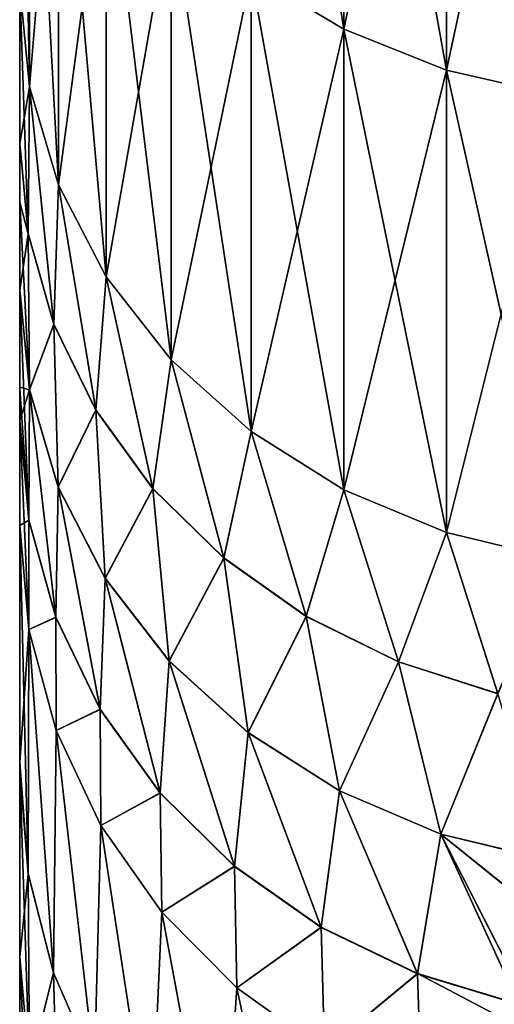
# Model space of a CAD drawing. Header units: metres. Extents: x -37.4 to 37.6, y -35 to 35.
# Tile 4 of 256: x -37.375 to -36.643, y -16.143 to -14.627. Entities that reach past the tile are written whole.
import ezdxf

# ---------------------------------------------------------------- set-up
doc = ezdxf.new("R2010")
doc.units = ezdxf.units.M
doc.layers.add('solid_506616_SW0001', color=7, linetype='CONTINUOUS')

msp = doc.modelspace()

# ---------------------------------------------------------------- linework, layer by layer
at = {"layer": 'solid_506616_SW0001'}
for points in [[(-37.375, -16.242535, -137.667511), (-37.375, 16.299999, -136.301376), (-37.375, 16.242304, -137.670242)], [(-37.375, -16.299999, -136.29863), (-37.375, 16.242535, -134.932495), (-37.375, 16.299999, -136.301376)], [(-37.375, -16.242535, -137.667511), (-37.375, -16.299999, -136.29863), (-37.375, 16.299999, -136.301376)], [(-37.375, -16.070547, -133.574646), (-37.375, 16.070547, -133.574646), (-37.375, 16.242535, -134.932495)], [(-37.375, -16.242304, -134.929764), (-37.375, -16.070547, -133.574646), (-37.375, 16.242535, -134.932495)], [(-37.375, -16.299999, -136.29863), (-37.375, -16.242304, -134.929764), (-37.375, 16.242535, -134.932495)], [(-37.375, -16.242535, -137.667511), (-37.375, 16.242304, -137.670242), (-37.375, 16.070547, -139.025345)], [(-37.375, -16.070547, -139.025345), (-37.375, 16.070547, -139.025345), (-37.375, 15.784719, -140.434357)], [(-37.375, -16.070547, -139.025345), (-37.375, -16.242535, -137.667511), (-37.375, 16.070547, -139.025345)], [(-37.375, -15.784718, -132.165634), (-37.375, 15.784716, -132.165604), (-37.375, 16.070547, -133.574646)], [(-37.375, -16.070547, -133.574646), (-37.375, -15.784718, -132.165634), (-37.375, 16.070547, -133.574646)], [(-37.375, -15.784718, -140.434402), (-37.375, 15.784719, -140.434357), (-37.375, 15.770967, -140.49202)], [(-37.375, -15.784718, -140.434402), (-37.375, -16.070547, -139.025345), (-37.375, 15.784719, -140.434357)], [(-37.375, -15.770964, -132.107971), (-37.375, 15.770816, -132.10733), (-37.375, 15.784716, -132.165604)], [(-37.375, -15.784718, -132.165634), (-37.375, -15.770964, -132.107971), (-37.375, 15.784716, -132.165604)], [(-37.375, -15.770818, -140.492661), (-37.375, 15.770967, -140.49202), (-37.375, 15.40585, -141.81311)], [(-37.375, -15.770818, -140.492661), (-37.375, -15.784718, -140.434402), (-37.375, 15.770967, -140.49202)], [(-37.375, -15.405846, -130.786865), (-37.375, 15.405847, -130.78688), (-37.375, 15.770816, -132.10733)], [(-37.375, -15.770964, -132.107971), (-37.375, -15.405846, -130.786865), (-37.375, 15.770816, -132.10733)], [(-37.375, -15.405853, -141.81311), (-37.375, 15.40585, -141.81311), (-37.375, 15.24365, -142.260132)], [(-37.375, -15.405853, -141.81311), (-37.375, -15.770818, -140.492661), (-37.375, 15.40585, -141.81311)], [(-37.375, -15.244161, -130.340683), (-37.375, 15.244059, -130.340805), (-37.375, 15.405847, -130.78688)], [(-37.375, -15.405846, -130.786865), (-37.375, -15.244161, -130.340683), (-37.375, 15.405847, -130.78688)], [(-37.375, -15.195622, -130.225433), (-37.375, 15.192915, -130.219223), (-37.375, 15.244059, -130.340805)], [(-37.375, -15.244161, -130.340683), (-37.375, -15.195622, -130.225433), (-37.375, 15.244059, -130.340805)], [(-37.375, -15.192954, -142.380692), (-37.375, 15.24365, -142.260132), (-37.375, 15.191766, -142.383408)], [(-37.375, -15.244075, -142.259171), (-37.375, -15.405853, -141.81311), (-37.375, 15.24365, -142.260132)], [(-37.375, -15.192954, -142.380692), (-37.375, -15.244075, -142.259171), (-37.375, 15.24365, -142.260132)], [(-37.375, -15.042932, -129.902328), (-37.375, 15.043387, -129.902878), (-37.375, 15.192915, -130.219223)], [(-37.375, -15.195622, -130.225433), (-37.375, -15.042932, -129.902328), (-37.375, 15.192915, -130.219223)], [(-37.375, -15.043393, -142.697113), (-37.375, 15.191766, -142.383408), (-37.375, 15.042708, -142.698517)], [(-37.375, -15.043393, -142.697113), (-37.375, -15.192954, -142.380692), (-37.375, 15.191766, -142.383408)], [(-37.375, -14.908561, -129.637589), (-37.375, 14.908178, -129.636856), (-37.375, 15.043387, -129.902878)], [(-37.375, -15.042932, -129.902328), (-37.375, -14.908561, -129.637589), (-37.375, 15.043387, -129.902878)], [(-37.375, -14.908137, -142.963226), (-37.375, 15.042708, -142.698517), (-37.375, 14.905872, -142.967529)], [(-37.375, -14.908137, -142.963226), (-37.375, -15.043393, -142.697113), (-37.375, 15.042708, -142.698517)], [(-37.375, -14.817101, -129.459152), (-37.375, 14.81776, -129.460541), (-37.375, 14.908178, -129.636856)], [(-37.375, -14.908561, -129.637589), (-37.375, -14.817101, -129.459152), (-37.375, 14.908178, -129.636856)], [(-37.375, -14.81776, -143.139465), (-37.375, 14.905872, -142.967529), (-37.375, 14.816925, -143.140976)], [(-37.375, -14.81776, -143.139465), (-37.375, -14.908137, -142.963226), (-37.375, 14.905872, -142.967529)], [(-37.375, -14.817101, -129.459152), (-37.375, -14.576485, -129.005051), (-37.375, 14.81776, -129.460541)], [(-37.375, -14.81776, -143.139465), (-37.375, 14.816925, -143.140976), (-37.375, 14.576489, -143.59494)], [(-37.375, -14.81776, -143.139465), (-37.375, 14.576489, -143.59494), (-37.375, -14.576477, -143.594955)], [(-36.875301, -14.641873, -145.260025), (-37.018188, -14.556458, -145.207748), (-37.018188, -13.746273, -146.413269)], [(-36.875301, -13.826934, -146.472626), (-36.875301, -14.641873, -145.260025), (-37.018188, -13.746273, -146.413269)], [(-36.875301, -14.641893, -127.340012), (-36.875301, -13.826956, -126.127403), (-37.018188, -14.556477, -127.392288)], [(-36.717186, -14.704805, -145.298538), (-36.875301, -14.641873, -145.260025), (-36.875301, -13.826934, -146.472626)], [(-36.717186, -13.886363, -146.516357), (-36.717186, -14.704805, -145.298538), (-36.875301, -13.826934, -146.472626)], [(-36.717186, -13.886384, -126.083679), (-36.875301, -13.826956, -126.127403), (-36.875301, -14.641893, -127.340012)], [(-36.717186, -14.704825, -127.301498), (-36.717186, -13.886384, -126.083679), (-36.875301, -14.641893, -127.340012)], [(-36.717186, -13.886363, -146.516357), (-36.548649, -13.92275, -146.543121), (-36.548649, -14.743337, -145.322113)], [(-36.717186, -13.886363, -146.516357), (-36.548649, -14.743337, -145.322113), (-36.717186, -14.704805, -145.298538)], [(-36.717186, -14.704825, -127.301498), (-36.548649, -13.92277, -126.0569), (-36.717186, -13.886384, -126.083679)], [(-37.36002, -14.73068, -143.672134), (-37.375, -14.576477, -143.594955), (-37.375, -13.907591, -144.80127)], [(-37.36002, -14.050443, -144.898056), (-37.36002, -14.73068, -143.672134), (-37.375, -13.907591, -144.80127)], [(-36.717186, -14.704825, -127.301498), (-36.548649, -14.743356, -127.277916), (-36.548649, -13.92277, -126.0569)], [(-37.36002, -14.730689, -128.927872), (-37.36002, -14.050452, -127.701965), (-37.375, -14.576485, -129.005051)], [(-37.315052, -14.88144, -143.747604), (-37.36002, -14.73068, -143.672134), (-37.36002, -14.050443, -144.898056)], [(-37.315052, -14.194241, -144.986053), (-37.315052, -14.88144, -143.747604), (-37.36002, -14.050443, -144.898056)], [(-37.315052, -14.194252, -127.61396), (-37.36002, -14.050452, -127.701965), (-37.36002, -14.730689, -128.927872)], [(-37.315052, -14.194252, -127.61396), (-37.36002, -14.730689, -128.927872), (-37.315052, -14.881452, -128.852417)], [(-37.241463, -15.022916, -143.81842), (-37.315052, -14.88144, -143.747604), (-37.315052, -14.194241, -144.986053)], [(-37.241463, -14.329182, -145.068649), (-37.241463, -15.022916, -143.81842), (-37.315052, -14.194241, -144.986053)], [(-37.241463, -14.329197, -127.53138), (-37.315052, -14.194252, -127.61396), (-37.315052, -14.881452, -128.852417)], [(-37.241463, -14.329197, -127.53138), (-37.315052, -14.881452, -128.852417), (-37.241463, -15.022929, -128.781616)], [(-37.141495, -15.150799, -143.882431), (-37.241463, -15.022916, -143.81842), (-37.241463, -14.329182, -145.068649)], [(-37.141495, -14.451159, -145.143295), (-37.141495, -15.150799, -143.882431), (-37.241463, -14.329182, -145.068649)], [(-37.141495, -14.451176, -127.456726), (-37.241463, -14.329197, -127.53138), (-37.241463, -15.022929, -128.781616)], [(-37.141495, -14.451176, -127.456726), (-37.241463, -15.022929, -128.781616), (-37.141495, -15.150815, -128.717606)], [(-37.018188, -15.261197, -143.937683), (-37.141495, -15.150799, -143.882431), (-37.141495, -14.451159, -145.143295)], [(-37.018188, -14.556458, -145.207748), (-37.018188, -15.261197, -143.937683), (-37.141495, -14.451159, -145.143295)], [(-37.018188, -14.556477, -127.392288), (-37.141495, -14.451176, -127.456726), (-37.141495, -15.150815, -128.717606)], [(-37.018188, -14.556477, -127.392288), (-37.141495, -15.150815, -128.717606), (-37.018188, -15.261214, -128.662354)], [(-36.875301, -15.350749, -143.982513), (-37.018188, -15.261197, -143.937683), (-37.018188, -14.556458, -145.207748)], [(-36.875301, -14.641873, -145.260025), (-36.875301, -15.350749, -143.982513), (-37.018188, -14.556458, -145.207748)], [(-36.875301, -14.641893, -127.340012), (-37.018188, -14.556477, -127.392288), (-37.018188, -15.261214, -128.662354)], [(-37.36002, -14.73068, -143.672134), (-37.375, -14.81776, -143.139465), (-37.375, -14.576477, -143.594955)], [(-37.361729, -14.956512, -129.381668), (-37.375, -14.576485, -129.005051), (-37.375, -14.817101, -129.459152)], [(-37.361729, -14.956512, -129.381668), (-37.36002, -14.730689, -128.927872), (-37.375, -14.576485, -129.005051)], [(-36.875301, -14.641893, -127.340012), (-37.018188, -15.261214, -128.662354), (-36.875301, -15.350767, -128.617523)], [(-36.717186, -15.416727, -144.015533), (-36.875301, -15.350749, -143.982513), (-36.875301, -14.641873, -145.260025)], [(-36.717186, -14.704805, -145.298538), (-36.717186, -15.416727, -144.015533), (-36.875301, -14.641873, -145.260025)], [(-36.717186, -14.704825, -127.301498), (-36.875301, -14.641893, -127.340012), (-36.875301, -15.350767, -128.617523)], [(-36.717186, -14.704825, -127.301498), (-36.875301, -15.350767, -128.617523), (-36.717186, -15.416745, -128.584503)], [(-36.717186, -14.704805, -145.298538), (-36.548649, -14.743337, -145.322113), (-36.548649, -15.457124, -144.035751)], [(-36.717186, -14.704805, -145.298538), (-36.548649, -15.457124, -144.035751), (-36.717186, -15.416727, -144.015533)], [(-36.717186, -14.704825, -127.301498), (-36.717186, -15.416745, -128.584503), (-36.548649, -14.743356, -127.277916)], [(-37.361732, -14.95695, -143.217453), (-37.375, -14.81776, -143.139465), (-37.36002, -14.73068, -143.672134)], [(-37.322277, -15.096409, -143.29184), (-37.361732, -14.95695, -143.217453), (-37.36002, -14.73068, -143.672134)], [(-37.322266, -15.095978, -129.307251), (-37.36002, -14.730689, -128.927872), (-37.361729, -14.956512, -129.381668)], [(-37.322277, -15.096409, -143.29184), (-37.36002, -14.73068, -143.672134), (-37.315052, -14.88144, -143.747604)], [(-37.322266, -15.095978, -129.307251), (-37.315052, -14.881452, -128.852417), (-37.36002, -14.730689, -128.927872)], [(-36.717186, -15.416745, -128.584503), (-36.548649, -15.457142, -128.564285), (-36.548649, -14.743356, -127.277916)], [(-37.361729, -14.956512, -129.381668), (-37.375, -14.817101, -129.459152), (-37.375, -14.908561, -129.637589)], [(-37.361732, -14.95695, -143.217453), (-37.375, -14.908137, -142.963226), (-37.375, -14.81776, -143.139465)], [(-37.257687, -15.228364, -143.362213), (-37.322277, -15.096409, -143.29184), (-37.315052, -14.88144, -143.747604)], [(-37.257652, -15.227938, -129.236847), (-37.315052, -14.881452, -128.852417), (-37.322266, -15.095978, -129.307251)], [(-37.257687, -15.228364, -143.362213), (-37.315052, -14.88144, -143.747604), (-37.241463, -15.022916, -143.81842)], [(-37.257652, -15.227938, -129.236847), (-37.241463, -15.022929, -128.781616), (-37.315052, -14.881452, -128.852417)], [(-37.361732, -14.95695, -143.217453), (-37.375, -15.043393, -142.697113), (-37.375, -14.908137, -142.963226)], [(-37.360035, -15.19659, -129.82103), (-37.375, -14.908561, -129.637589), (-37.375, -15.042932, -129.902328)], [(-37.361729, -14.956512, -129.381668), (-37.375, -14.908561, -129.637589), (-37.360035, -15.19659, -129.82103)], [(-37.360039, -15.19705, -142.778061), (-37.375, -15.043393, -142.697113), (-37.361732, -14.95695, -143.217453)], [(-37.360039, -15.19705, -142.778061), (-37.361732, -14.95695, -143.217453), (-37.322277, -15.096409, -143.29184)], [(-37.322266, -15.095978, -129.307251), (-37.361729, -14.956512, -129.381668), (-37.360035, -15.19659, -129.82103)], [(-37.16967, -15.349316, -143.426712), (-37.257687, -15.228364, -143.362213), (-37.241463, -15.022916, -143.81842)], [(-37.169613, -15.34889, -129.172302), (-37.241463, -15.022929, -128.781616), (-37.257652, -15.227938, -129.236847)], [(-37.16967, -15.349316, -143.426712), (-37.241463, -15.022916, -143.81842), (-37.141495, -15.150799, -143.882431)], [(-37.169613, -15.34889, -129.172302), (-37.141495, -15.150815, -128.717606), (-37.241463, -15.022929, -128.781616)], [(-37.360973, -15.397131, -130.273361), (-37.375, -15.042932, -129.902328), (-37.375, -15.195622, -130.225433)], [(-37.360035, -15.19659, -129.82103), (-37.375, -15.042932, -129.902328), (-37.360973, -15.397131, -130.273361)], [(-37.360039, -15.19705, -142.778061), (-37.375, -15.192954, -142.380692), (-37.375, -15.043393, -142.697113)], [(-37.315605, -15.346746, -142.852478), (-37.360039, -15.19705, -142.778061), (-37.322277, -15.096409, -143.29184)], [(-37.322266, -15.095978, -129.307251), (-37.360035, -15.19659, -129.82103), (-37.315594, -15.346294, -129.746582)], [(-37.315605, -15.346746, -142.852478), (-37.322277, -15.096409, -143.29184), (-37.257687, -15.228364, -143.362213)], [(-37.257652, -15.227938, -129.236847), (-37.322266, -15.095978, -129.307251), (-37.315594, -15.346294, -129.746582)], [(-37.060566, -15.456053, -143.483643), (-37.16967, -15.349316, -143.426712), (-37.141495, -15.150799, -143.882431)], [(-37.060482, -15.455624, -129.115341), (-37.141495, -15.150815, -128.717606), (-37.169613, -15.34889, -129.172302)], [(-37.060566, -15.456053, -143.483643), (-37.141495, -15.150799, -143.882431), (-37.018188, -15.261197, -143.937683)], [(-37.060482, -15.455624, -129.115341), (-37.018188, -15.261214, -128.662354), (-37.141495, -15.150815, -128.717606)], [(-37.360039, -15.19705, -142.778061), (-37.375, -15.244075, -142.259171), (-37.375, -15.192954, -142.380692)], [(-37.360973, -15.397131, -130.273361), (-37.375, -15.195622, -130.225433), (-37.375, -15.244161, -130.340683)], [(-37.360977, -15.397497, -142.325714), (-37.375, -15.244075, -142.259171), (-37.360039, -15.19705, -142.778061)], [(-37.319294, -15.547544, -142.387344), (-37.360977, -15.397497, -142.325714), (-37.360039, -15.19705, -142.778061)], [(-37.360035, -15.19659, -129.82103), (-37.360973, -15.397131, -130.273361), (-37.319286, -15.54718, -130.2117)], [(-37.319294, -15.547544, -142.387344), (-37.360039, -15.19705, -142.778061), (-37.315605, -15.346746, -142.852478)], [(-37.315594, -15.346294, -129.746582), (-37.360035, -15.19659, -129.82103), (-37.319286, -15.54718, -130.2117)], [(-37.243023, -15.487347, -142.922379), (-37.315605, -15.346746, -142.852478), (-37.257687, -15.228364, -143.362213)], [(-37.257652, -15.227938, -129.236847), (-37.315594, -15.346294, -129.746582), (-37.243, -15.486899, -129.676666)], [(-37.243023, -15.487347, -142.922379), (-37.257687, -15.228364, -143.362213), (-37.16967, -15.349316, -143.426712)], [(-37.169613, -15.34889, -129.172302), (-37.257652, -15.227938, -129.236847), (-37.243, -15.486899, -129.676666)], [(-37.360977, -15.397497, -142.325714), (-37.375, -15.405853, -141.81311), (-37.375, -15.244075, -142.259171)], [(-37.360813, -15.565848, -130.73616), (-37.375, -15.244161, -130.340683), (-37.375, -15.405846, -130.786865)], [(-37.360813, -15.565848, -130.73616), (-37.360973, -15.397131, -130.273361), (-37.375, -15.244161, -130.340683)], [(-36.93327, -15.545743, -143.531479), (-37.060566, -15.456053, -143.483643), (-37.018188, -15.261197, -143.937683)], [(-36.933151, -15.545305, -129.06749), (-37.018188, -15.261214, -128.662354), (-37.060482, -15.455624, -129.115341)], [(-36.93327, -15.545743, -143.531479), (-37.018188, -15.261197, -143.937683), (-36.875301, -15.350749, -143.982513)], [(-36.933151, -15.545305, -129.06749), (-36.875301, -15.350767, -128.617523), (-37.018188, -15.261214, -128.662354)], [(-37.251129, -15.689052, -142.445465), (-37.319294, -15.547544, -142.387344), (-37.315605, -15.346746, -142.852478)], [(-37.315594, -15.346294, -129.746582), (-37.319286, -15.54718, -130.2117), (-37.251106, -15.688688, -130.153549)], [(-37.251129, -15.689052, -142.445465), (-37.315605, -15.346746, -142.852478), (-37.243023, -15.487347, -142.922379)], [(-37.243, -15.486899, -129.676666), (-37.315594, -15.346294, -129.746582), (-37.251106, -15.688688, -130.153549)], [(-37.14447, -15.614643, -142.985672), (-37.243023, -15.487347, -142.922379), (-37.16967, -15.349316, -143.426712)], [(-37.169613, -15.34889, -129.172302), (-37.243, -15.486899, -129.676666), (-37.144432, -15.614199, -129.613373)], [(-37.14447, -15.614643, -142.985672), (-37.16967, -15.349316, -143.426712), (-37.060566, -15.456053, -143.483643)], [(-37.060482, -15.455624, -129.115341), (-37.169613, -15.34889, -129.172302), (-37.144432, -15.614199, -129.613373)], [(-36.791157, -15.616007, -143.568954), (-36.93327, -15.545743, -143.531479), (-36.875301, -15.350749, -143.982513)], [(-36.791008, -15.615554, -129.030014), (-36.875301, -15.350767, -128.617523), (-36.933151, -15.545305, -129.06749)], [(-36.791157, -15.616007, -143.568954), (-36.875301, -15.350749, -143.982513), (-36.717186, -15.416727, -144.015533)], [(-36.791008, -15.615554, -129.030014), (-36.717186, -15.416745, -128.584503), (-36.875301, -15.350767, -128.617523)], [(-37.360977, -15.397497, -142.325714), (-37.360813, -15.565855, -141.863815), (-37.375, -15.405853, -141.81311)], [(-37.319294, -15.547544, -142.387344), (-37.360813, -15.565855, -141.863815), (-37.360977, -15.397497, -142.325714)], [(-37.360813, -15.565848, -130.73616), (-37.319286, -15.54718, -130.2117), (-37.360973, -15.397131, -130.273361)], [(-37.361935, -15.94188, -132.130966), (-37.375, -15.405846, -130.786865), (-37.375, -15.770964, -132.107971)], [(-37.361935, -15.94188, -132.130966), (-37.360813, -15.565848, -130.73616), (-37.375, -15.405846, -130.786865)], [(-37.360813, -15.565855, -141.863815), (-37.375, -15.770818, -140.492661), (-37.375, -15.405853, -141.81311)], [(-36.638, -15.66498, -143.595078), (-36.791157, -15.616007, -143.568954), (-36.717186, -15.416727, -144.015533)], [(-36.637817, -15.664506, -129.003891), (-36.717186, -15.416745, -128.584503), (-36.791008, -15.615554, -129.030014)], [(-36.638, -15.66498, -143.595078), (-36.717186, -15.416727, -144.015533), (-36.548649, -15.457124, -144.035751)], [(-36.637817, -15.664506, -129.003891), (-36.548649, -15.457142, -128.564285), (-36.717186, -15.416745, -128.584503)], [(-37.022896, -15.724827, -143.040451), (-37.14447, -15.614643, -142.985672), (-37.060566, -15.456053, -143.483643)], [(-37.060482, -15.455624, -129.115341), (-37.144432, -15.614199, -129.613373), (-37.022835, -15.72438, -129.558578)], [(-37.022896, -15.724827, -143.040451), (-37.060566, -15.456053, -143.483643), (-36.93327, -15.545743, -143.531479)], [(-36.933151, -15.545305, -129.06749), (-37.060482, -15.455624, -129.115341), (-37.022835, -15.72438, -129.558578)], [(-37.158386, -15.818051, -142.498444), (-37.251129, -15.689052, -142.445465), (-37.243023, -15.487347, -142.922379)], [(-37.243, -15.486899, -129.676666), (-37.251106, -15.688688, -130.153549), (-37.158348, -15.817687, -130.10054)], [(-37.158386, -15.818051, -142.498444), (-37.243023, -15.487347, -142.922379), (-37.14447, -15.614643, -142.985672)], [(-37.144432, -15.614199, -129.613373), (-37.243, -15.486899, -129.676666), (-37.158348, -15.817687, -130.10054)], [(-37.360813, -15.565848, -130.73616), (-37.318653, -15.72131, -130.68689), (-37.319286, -15.54718, -130.2117)], [(-37.319294, -15.547544, -142.387344), (-37.318657, -15.721318, -141.913101), (-37.360813, -15.565855, -141.863815)], [(-37.251129, -15.689052, -142.445465), (-37.318657, -15.721318, -141.913101), (-37.319294, -15.547544, -142.387344)], [(-37.318653, -15.72131, -130.68689), (-37.251106, -15.688688, -130.153549), (-37.319286, -15.54718, -130.2117)], [(-36.881931, -15.814601, -143.085068), (-37.022896, -15.724827, -143.040451), (-36.93327, -15.545743, -143.531479)], [(-36.933151, -15.545305, -129.06749), (-37.022835, -15.72438, -129.558578), (-36.881851, -15.81415, -129.513947)], [(-36.881931, -15.814601, -143.085068), (-36.93327, -15.545743, -143.531479), (-36.791157, -15.616007, -143.568954)], [(-36.791008, -15.615554, -129.030014), (-36.933151, -15.545305, -129.06749), (-36.881851, -15.81415, -129.513947)], [(-37.360813, -15.565855, -141.863815), (-37.361935, -15.941885, -140.469009), (-37.375, -15.770818, -140.492661)], [(-37.323074, -16.094582, -132.094833), (-37.360813, -15.565848, -130.73616), (-37.361935, -15.94188, -132.130966)], [(-37.360813, -15.565855, -141.863815), (-37.323074, -16.094585, -140.505142), (-37.361935, -15.941885, -140.469009)], [(-37.323074, -16.094582, -132.094833), (-37.318653, -15.72131, -130.68689), (-37.360813, -15.565848, -130.73616)], [(-37.360813, -15.565855, -141.863815), (-37.318657, -15.721318, -141.913101), (-37.323074, -16.094585, -140.505142)], [(-37.043671, -15.930925, -142.5448), (-37.158386, -15.818051, -142.498444), (-37.14447, -15.614643, -142.985672)], [(-37.144432, -15.614199, -129.613373), (-37.158348, -15.817687, -130.10054), (-37.043613, -15.930555, -130.054169)], [(-37.043671, -15.930925, -142.5448), (-37.14447, -15.614643, -142.985672), (-37.022896, -15.724827, -143.040451)], [(-37.022835, -15.72438, -129.558578), (-37.144432, -15.614199, -129.613373), (-37.043613, -15.930555, -130.054169)], [(-36.7258, -15.881279, -143.118225), (-36.881931, -15.814601, -143.085068), (-36.791157, -15.616007, -143.568954)], [(-36.791008, -15.615554, -129.030014), (-36.881851, -15.81415, -129.513947), (-36.725697, -15.880817, -129.480804)], [(-36.7258, -15.881279, -143.118225), (-36.791157, -15.616007, -143.568954), (-36.638, -15.66498, -143.595078)], [(-36.637817, -15.664506, -129.003891), (-36.791008, -15.615554, -129.030014), (-36.725697, -15.880817, -129.480804)], [(-36.7258, -15.881279, -143.118225), (-36.638, -15.66498, -143.595078), (-36.562294, -15.920707, -143.141922)], [(-36.637817, -15.664506, -129.003891), (-36.725697, -15.880817, -129.480804), (-36.56216, -15.92032, -129.45726)], [(-37.251129, -15.689052, -142.445465), (-37.249722, -15.867829, -141.959534), (-37.318657, -15.721318, -141.913101)], [(-37.318653, -15.72131, -130.68689), (-37.249722, -15.86782, -130.640442), (-37.251106, -15.688688, -130.153549)], [(-37.158386, -15.818051, -142.498444), (-37.249722, -15.867829, -141.959534), (-37.251129, -15.689052, -142.445465)], [(-37.249722, -15.86782, -130.640442), (-37.158348, -15.817687, -130.10054), (-37.251106, -15.688688, -130.153549)], [(-37.259438, -16.239193, -132.060608), (-37.318653, -15.72131, -130.68689), (-37.323074, -16.094582, -132.094833)], [(-37.318657, -15.721318, -141.913101), (-37.259438, -16.239199, -140.539383), (-37.323074, -16.094585, -140.505142)], [(-37.318657, -15.721318, -141.913101), (-37.249722, -15.867829, -141.959534), (-37.259438, -16.239199, -140.539383)], [(-37.259438, -16.239193, -132.060608), (-37.249722, -15.86782, -130.640442), (-37.318653, -15.72131, -130.68689)], [(-36.910202, -16.024506, -142.583237), (-37.043671, -15.930925, -142.5448), (-37.022896, -15.724827, -143.040451)], [(-37.022835, -15.72438, -129.558578), (-37.043613, -15.930555, -130.054169), (-36.910122, -16.024128, -130.015717)], [(-36.910202, -16.024506, -142.583237), (-37.022896, -15.724827, -143.040451), (-36.881931, -15.814601, -143.085068)], [(-36.881851, -15.81415, -129.513947), (-37.022835, -15.72438, -129.558578), (-36.910122, -16.024128, -130.015717)], [(-37.361935, -15.941885, -140.469009), (-37.375, -15.784718, -140.434402), (-37.375, -15.770818, -140.492661)], [(-37.361935, -15.94188, -132.130966), (-37.375, -15.770964, -132.107971), (-37.375, -15.784718, -132.165634)], [(-37.359806, -16.241755, -133.545609), (-37.375, -15.784718, -132.165634), (-37.375, -16.070547, -133.574646)], [(-37.359806, -16.241755, -133.545609), (-37.361935, -15.94188, -132.130966), (-37.375, -15.784718, -132.165634)], [(-37.361935, -15.941885, -140.469009), (-37.375, -16.070547, -139.025345), (-37.375, -15.784718, -140.434402)], [(-37.249722, -15.86782, -130.640442), (-37.155968, -16.001223, -130.59816), (-37.158348, -15.817687, -130.10054)], [(-37.158386, -15.818051, -142.498444), (-37.155968, -16.001232, -142.001816), (-37.249722, -15.867829, -141.959534)], [(-37.043671, -15.930925, -142.5448), (-37.155968, -16.001232, -142.001816), (-37.158386, -15.818051, -142.498444)], [(-37.155968, -16.001223, -130.59816), (-37.043613, -15.930555, -130.054169), (-37.158348, -15.817687, -130.10054)], [(-36.761719, -16.09617, -142.612671), (-36.910202, -16.024506, -142.583237), (-36.881931, -15.814601, -143.085068)], [(-36.881851, -15.81415, -129.513947), (-36.910122, -16.024128, -130.015717), (-36.761616, -16.095779, -129.986267)], [(-36.761719, -16.09617, -142.612671), (-36.881931, -15.814601, -143.085068), (-36.7258, -15.881279, -143.118225)], [(-36.725697, -15.880817, -129.480804), (-36.881851, -15.81415, -129.513947), (-36.761616, -16.095779, -129.986267)], [(-37.172691, -16.371937, -132.02919), (-37.249722, -15.86782, -130.640442), (-37.259438, -16.239193, -132.060608)], [(-37.249722, -15.867829, -141.959534), (-37.172688, -16.371943, -140.570801), (-37.259438, -16.239199, -140.539383)], [(-37.172691, -16.371937, -132.02919), (-37.155968, -16.001223, -130.59816), (-37.249722, -15.86782, -130.640442)], [(-37.249722, -15.867829, -141.959534), (-37.155968, -16.001232, -142.001816), (-37.172688, -16.371943, -140.570801)], [(-36.761719, -16.09617, -142.612671), (-36.7258, -15.881279, -143.118225), (-36.605644, -16.143187, -142.632019)], [(-36.725697, -15.880817, -129.480804), (-36.761616, -16.095779, -129.986267), (-36.60561, -16.142838, -129.967117)], [(-36.7258, -15.881279, -143.118225), (-36.562294, -15.920707, -143.141922), (-36.582516, -15.996145, -142.977203)], [(-36.7258, -15.881279, -143.118225), (-36.582516, -15.996145, -142.977203), (-36.603409, -16.119709, -142.689804)], [(-36.7258, -15.881279, -143.118225), (-36.603409, -16.119709, -142.689804), (-36.605644, -16.143187, -142.632019)], [(-36.725697, -15.880817, -129.480804), (-36.60561, -16.142838, -129.967117), (-36.603485, -16.120367, -129.911804)], [(-36.725697, -15.880817, -129.480804), (-36.603485, -16.120367, -129.911804), (-36.582657, -15.996745, -129.624146)], [(-36.725697, -15.880817, -129.480804), (-36.582657, -15.996745, -129.624146), (-36.56216, -15.92032, -129.45726)], [(-37.155968, -16.001223, -130.59816), (-37.040058, -16.117733, -130.561234), (-37.043613, -15.930555, -130.054169)], [(-37.043671, -15.930925, -142.5448), (-37.040058, -16.117743, -142.038757), (-37.155968, -16.001232, -142.001816)], [(-36.910202, -16.024506, -142.583237), (-37.040058, -16.117743, -142.038757), (-37.043671, -15.930925, -142.5448)], [(-37.040058, -16.117733, -130.561234), (-36.910122, -16.024128, -130.015717), (-37.043613, -15.930555, -130.054169)], [(-37.361935, -15.941885, -140.469009), (-37.359806, -16.241756, -139.054382), (-37.375, -16.070547, -139.025345)], [(-37.359806, -16.241755, -133.545609), (-37.323074, -16.094582, -132.094833), (-37.361935, -15.94188, -132.130966)], [(-37.323074, -16.094585, -140.505142), (-37.359806, -16.241756, -139.054382), (-37.361935, -15.941885, -140.469009)], [(-37.065094, -16.489346, -132.001404), (-37.155968, -16.001223, -130.59816), (-37.172691, -16.371937, -132.02919)], [(-37.155968, -16.001232, -142.001816), (-37.065094, -16.489351, -140.598587), (-37.172688, -16.371943, -140.570801)], [(-37.065094, -16.489346, -132.001404), (-37.040058, -16.117733, -130.561234), (-37.155968, -16.001223, -130.59816)], [(-37.155968, -16.001232, -142.001816), (-37.040058, -16.117743, -142.038757), (-37.065094, -16.489351, -140.598587)], [(-37.040058, -16.117733, -130.561234), (-36.905277, -16.214043, -130.530716), (-36.910122, -16.024128, -130.015717)], [(-36.910202, -16.024506, -142.583237), (-36.905277, -16.214054, -142.069275), (-37.040058, -16.117743, -142.038757)], [(-36.761719, -16.09617, -142.612671), (-36.905277, -16.214054, -142.069275), (-36.910202, -16.024506, -142.583237)], [(-36.905277, -16.214043, -130.530716), (-36.761616, -16.095779, -129.986267), (-36.910122, -16.024128, -130.015717)], [(-37.359806, -16.415339, -134.915176), (-37.375, -16.070547, -133.574646), (-37.375, -16.242304, -134.929764)], [(-37.359806, -16.415339, -134.915176), (-37.359806, -16.241755, -133.545609), (-37.375, -16.070547, -133.574646)], [(-37.359806, -16.241756, -139.054382), (-37.375, -16.242535, -137.667511), (-37.375, -16.070547, -139.025345)], [(-37.359806, -16.241755, -133.545609), (-37.31469, -16.407761, -133.517456), (-37.323074, -16.094582, -132.094833)], [(-37.323074, -16.094585, -140.505142), (-37.31469, -16.407763, -139.082535), (-37.359806, -16.241756, -139.054382)], [(-37.31469, -16.407761, -133.517456), (-37.259438, -16.239193, -132.060608), (-37.323074, -16.094582, -132.094833)], [(-37.259438, -16.239199, -140.539383), (-37.31469, -16.407763, -139.082535), (-37.323074, -16.094585, -140.505142)], [(-36.905277, -16.214043, -130.530716), (-36.755451, -16.287422, -130.507462), (-36.761616, -16.095779, -129.986267)], [(-36.761719, -16.09617, -142.612671), (-36.755455, -16.287432, -142.092545), (-36.905277, -16.214054, -142.069275)], [(-36.761719, -16.09617, -142.612671), (-36.605644, -16.143187, -142.632019), (-36.755455, -16.287432, -142.092545)], [(-36.761616, -16.095779, -129.986267), (-36.607712, -16.17692, -130.05307), (-36.60561, -16.142838, -129.967117)], [(-36.755451, -16.287422, -130.507462), (-36.607712, -16.17692, -130.05307), (-36.761616, -16.095779, -129.986267)], [(-36.939465, -16.588348, -131.977966), (-37.040058, -16.117733, -130.561234), (-37.065094, -16.489346, -132.001404)], [(-37.040058, -16.117743, -142.038757), (-36.939465, -16.588354, -140.622009), (-37.065094, -16.489351, -140.598587)], [(-36.939465, -16.588348, -131.977966), (-36.905277, -16.214043, -130.530716), (-37.040058, -16.117733, -130.561234)], [(-37.040058, -16.117743, -142.038757), (-36.905277, -16.214054, -142.069275), (-36.939465, -16.588354, -140.622009)]]:
    msp.add_3dface(points, dxfattribs=at)

doc.saveas('drawing.dxf')
